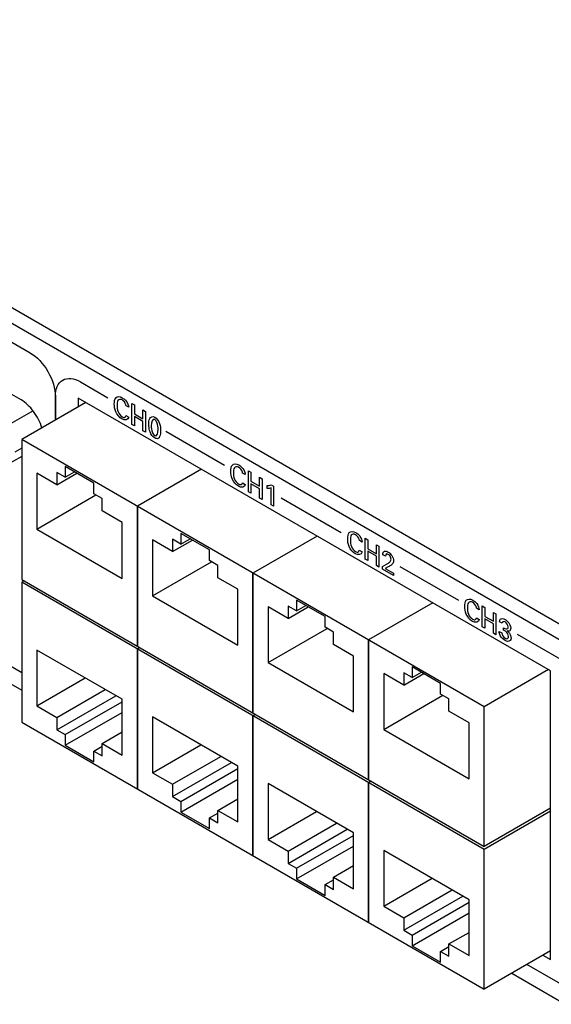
# Model space of a CAD drawing. Header units: inches. Extents: x 0 to 34, y 0 to 22.
# Tile 65 of 78: x 28.6 to 29.6, y 16.3 to 18.2. Entities that reach past the tile are written whole.
import ezdxf

# ---------------------------------------------------------------- set-up
doc = ezdxf.new("R2010")
doc.units = ezdxf.units.IN
doc.header["$LTSCALE"] = 1.87
doc.header["$MEASUREMENT"] = 0
doc.layers.get('0').update_dxf_attribs({"linetype": 'CONTINUOUS'})
doc.layers.add('02___PRT_ALL_AXES', color=7, linetype='CONTINUOUS')

msp = doc.modelspace()

# ---------------------------------------------------------------- linework, layer by layer
at = {"color": 7, "linetype": 'CONTINUOUS'}
for p, q in [((31.0105, 16.1876), (24.4256, 19.9897)), ((30.984, 16.1723), (24.3991, 19.9744)), ((29.5934, 16.9046), (28.6691, 17.4382)), ((28.6691, 17.4382), (28.6691, 17.4211)), ((28.684, 17.4297), (28.5583, 17.3571)), ((27.6237, 17.4063), (28.5583, 16.8666)), ((29.4635, 16.8345), (28.5583, 17.3571)), ((28.5583, 17.3571), (28.5583, 17.0836)), ((28.6993, 17.272), (28.6436, 17.3042)), ((28.6436, 17.3042), (28.6436, 17.2833)), ((28.6273, 17.2686), (28.588, 17.2913)), ((28.588, 17.2913), (28.588, 17.182)), ((28.6436, 17.2833), (28.6273, 17.2927)), ((28.6273, 17.2927), (28.6273, 17.2686)), ((28.6273, 17.2686), (28.6663, 17.2911)), ((28.6436, 17.2833), (28.6617, 17.2937)), ((28.9102, 17.299), (28.7846, 17.2265)), ((28.9103, 17.299), (28.7846, 17.2265)), ((28.6993, 17.2511), (28.6993, 17.272)), ((28.588, 17.182), (28.7035, 17.2487)), ((28.7157, 17.2417), (28.6993, 17.2511)), ((28.7157, 17.2176), (28.7157, 17.2417)), ((28.7846, 17.2265), (28.7846, 16.9529)), ((28.7846, 16.9529), (28.7846, 17.2265)), ((28.755, 17.1949), (28.7157, 17.2176)), ((28.755, 17.0856), (28.755, 17.1949)), ((28.588, 17.182), (28.755, 17.0856)), ((28.9256, 17.1414), (28.8699, 17.1735)), ((28.8699, 17.1735), (28.8699, 17.1526)), ((29.1365, 17.1684), (29.0109, 17.0958)), ((29.1366, 17.1683), (29.0109, 17.0958)), ((28.8536, 17.138), (28.8142, 17.1607)), ((28.8142, 17.1607), (28.8142, 17.0514)), ((28.8699, 17.1526), (28.8536, 17.1621)), ((28.8536, 17.1621), (28.8536, 17.138)), ((28.8536, 17.138), (28.8925, 17.1605)), ((28.8699, 17.1526), (28.888, 17.1631)), ((28.9256, 17.1205), (28.9256, 17.1414)), ((28.8142, 17.0514), (28.9298, 17.1181)), ((28.942, 17.111), (28.9256, 17.1205)), ((28.942, 17.0869), (28.942, 17.111)), ((29.0109, 17.0958), (29.0109, 16.8223)), ((29.0109, 16.8223), (29.0109, 17.0958)), ((28.5583, 17.0836), (29.4635, 16.561)), ((28.5632, 17.0808), (28.5583, 17.078)), ((29.4635, 16.5554), (28.5583, 17.078)), ((28.5583, 17.078), (28.5583, 16.8044)), ((28.9813, 17.0642), (28.942, 17.0869)), ((28.8142, 17.0514), (28.9813, 16.9549)), ((28.9813, 16.9549), (28.9813, 17.0642)), ((29.0798, 17.0073), (29.0405, 17.03)), ((29.0405, 17.03), (29.0405, 16.9207)), ((29.0962, 17.022), (29.0798, 17.0314)), ((29.0798, 17.0314), (29.0798, 17.0073)), ((29.0798, 17.0073), (29.1188, 17.0298)), ((29.1519, 17.0107), (29.0962, 17.0429)), ((29.0962, 17.0429), (29.0962, 17.022)), ((29.0962, 17.022), (29.1143, 17.0324)), ((29.3628, 17.0377), (29.2371, 16.9652)), ((29.3628, 17.0377), (29.2372, 16.9652)), ((29.1519, 16.9898), (29.1519, 17.0107)), ((29.0405, 16.9207), (29.156, 16.9874)), ((29.1682, 16.9804), (29.1519, 16.9898)), ((29.1682, 16.9563), (29.1682, 16.9804)), ((29.2075, 16.9336), (29.1682, 16.9563)), ((29.2371, 16.9652), (29.2371, 16.6916)), ((29.2372, 16.6916), (29.2372, 16.9652)), ((28.755, 16.8489), (28.588, 16.9453)), ((28.588, 16.9453), (28.588, 16.836)), ((28.7894, 16.9501), (28.7846, 16.9473)), ((28.7895, 16.9501), (28.7846, 16.9473)), ((28.7846, 16.9473), (28.7846, 16.6738)), ((28.7846, 16.6738), (28.7846, 16.9473)), ((29.2075, 16.8243), (29.2075, 16.9336)), ((29.0405, 16.9207), (29.2075, 16.8243)), ((29.3061, 16.8767), (29.2668, 16.8994)), ((29.2668, 16.8994), (29.2668, 16.7901)), ((29.3225, 16.8913), (29.3061, 16.9008)), ((29.3061, 16.9008), (29.3061, 16.8767)), ((29.3061, 16.8767), (29.3451, 16.8992)), ((29.3781, 16.8801), (29.3225, 16.9122)), ((29.3225, 16.9122), (29.3225, 16.8913)), ((29.3225, 16.8913), (29.3406, 16.9018)), ((29.5891, 16.907), (29.4635, 16.8345)), ((29.5934, 16.3397), (29.5934, 16.9046)), ((28.588, 16.836), (28.6826, 16.8907)), ((29.3781, 16.8592), (29.3781, 16.8801)), ((28.6273, 16.8133), (28.7219, 16.868)), ((29.2668, 16.7901), (29.3823, 16.8568)), ((29.3945, 16.8497), (29.3781, 16.8592)), ((28.6273, 16.7892), (28.7428, 16.8559)), ((28.6436, 16.7798), (28.755, 16.8441)), ((28.755, 16.7396), (28.755, 16.8489)), ((29.3945, 16.8256), (29.3945, 16.8497)), ((28.588, 16.836), (28.6273, 16.8133)), ((28.6436, 16.7589), (28.755, 16.8232)), ((29.0157, 16.8195), (29.0109, 16.8167)), ((29.0158, 16.8195), (29.0109, 16.8167)), ((29.4338, 16.8029), (29.3945, 16.8256)), ((29.4635, 16.561), (29.4635, 16.8345)), ((28.5583, 16.8044), (29.4635, 16.2818)), ((28.6273, 16.8133), (28.6273, 16.7892)), ((28.9813, 16.7182), (28.8142, 16.8147)), ((28.8142, 16.8147), (28.8142, 16.7054)), ((29.0109, 16.8167), (29.0109, 16.5431)), ((29.0109, 16.5431), (29.0109, 16.8167)), ((29.4338, 16.6936), (29.4338, 16.8029)), ((28.6273, 16.7892), (28.6436, 16.7798)), ((28.6436, 16.7798), (28.6436, 16.7589)), ((28.7157, 16.7623), (28.755, 16.785)), ((29.2668, 16.7901), (29.4338, 16.6936)), ((28.7157, 16.7623), (28.755, 16.7396)), ((28.7157, 16.7382), (28.7157, 16.7623)), ((28.8142, 16.7054), (28.9089, 16.76)), ((28.6436, 16.7589), (28.6993, 16.7267)), ((28.6993, 16.7476), (28.7157, 16.7571)), ((28.6993, 16.7476), (28.7157, 16.7382)), ((28.6993, 16.7267), (28.6993, 16.7476)), ((28.8536, 16.6827), (28.9482, 16.7373)), ((28.8536, 16.6586), (28.9691, 16.7253)), ((28.8142, 16.7054), (28.8536, 16.6827)), ((28.8699, 16.6491), (28.9813, 16.7134)), ((28.9813, 16.6089), (28.9813, 16.7182)), ((28.8699, 16.6282), (28.9813, 16.6925)), ((29.2075, 16.5876), (29.0405, 16.684)), ((29.0405, 16.684), (29.0405, 16.5747)), ((29.242, 16.6888), (29.2371, 16.686)), ((29.2371, 16.686), (29.2371, 16.4125)), ((29.242, 16.6888), (29.2372, 16.686)), ((29.2372, 16.4125), (29.2372, 16.686)), ((28.8536, 16.6827), (28.8536, 16.6586)), ((28.8536, 16.6586), (28.8699, 16.6491)), ((28.8699, 16.6491), (28.8699, 16.6282)), ((28.942, 16.6316), (28.9813, 16.6543)), ((28.8699, 16.6282), (28.9256, 16.5961)), ((28.9256, 16.617), (28.942, 16.6264)), ((28.942, 16.6316), (28.9813, 16.6089)), ((28.942, 16.6075), (28.942, 16.6316)), ((29.0405, 16.5747), (29.1352, 16.6294)), ((29.5934, 16.6359), (29.4635, 16.561)), ((29.5934, 16.6304), (29.4635, 16.5554)), ((28.9256, 16.617), (28.942, 16.6075)), ((28.9256, 16.5961), (28.9256, 16.617)), ((29.0798, 16.552), (29.1745, 16.6067)), ((29.0798, 16.5279), (29.1954, 16.5946)), ((29.2075, 16.4783), (29.2075, 16.5876)), ((29.0405, 16.5747), (29.0798, 16.552)), ((29.0962, 16.5185), (29.2075, 16.5828)), ((29.0798, 16.552), (29.0798, 16.5279)), ((29.0962, 16.4976), (29.2075, 16.5619)), ((29.4338, 16.4569), (29.2668, 16.5534)), ((29.2668, 16.5534), (29.2668, 16.4441)), ((29.4635, 16.2818), (29.4635, 16.5554)), ((29.0798, 16.5279), (29.0962, 16.5185)), ((29.0962, 16.5185), (29.0962, 16.4976)), ((29.1682, 16.501), (29.2075, 16.5237)), ((29.0962, 16.4976), (29.1519, 16.4654)), ((29.1519, 16.4863), (29.1682, 16.4958)), ((29.1682, 16.501), (29.2075, 16.4783)), ((29.1682, 16.4769), (29.1682, 16.501)), ((29.2668, 16.4441), (29.3614, 16.4987)), ((29.1519, 16.4863), (29.1682, 16.4769)), ((29.1519, 16.4654), (29.1519, 16.4863)), ((29.3061, 16.4214), (29.4008, 16.476)), ((29.3061, 16.3973), (29.4216, 16.464)), ((29.3225, 16.3878), (29.4338, 16.4521)), ((29.4338, 16.3476), (29.4338, 16.4569)), ((29.2668, 16.4441), (29.3061, 16.4214)), ((29.3061, 16.4214), (29.3061, 16.3973)), ((29.3225, 16.3669), (29.4338, 16.4312)), ((29.3061, 16.3973), (29.3225, 16.3878)), ((29.3225, 16.3878), (29.3225, 16.3669)), ((29.3945, 16.3703), (29.4338, 16.393)), ((29.3225, 16.3669), (29.3781, 16.3348)), ((29.3781, 16.3557), (29.3945, 16.3651)), ((29.3781, 16.3557), (29.3945, 16.3462)), ((29.3781, 16.3348), (29.3781, 16.3557)), ((29.3945, 16.3703), (29.4338, 16.3476)), ((29.3945, 16.3462), (29.3945, 16.3703)), ((29.5934, 16.3568), (29.4635, 16.2818)), ((29.5785, 16.3482), (29.5934, 16.3397)), ((29.5173, 16.3129), (30.3251, 15.8465))]:
    msp.add_line(p, q, dxfattribs=at)
at = {"color": 40, "linetype": 'CONTINUOUS'}
for p, q in [((27.6342, 18.0699), (28.575, 17.5267)), ((28.6732, 17.47), (28.727, 17.439)), ((28.6241, 17.3951), (28.6241, 17.4417)), ((28.6241, 17.4417), (28.6241, 17.3951)), ((28.5583, 16.9009), (27.6533, 17.4234)), ((28.7678, 17.4202), (28.7625, 17.4232)), ((28.7739, 17.4277), (28.7788, 17.4248)), ((28.7739, 17.3868), (28.7739, 17.4277)), ((28.7788, 17.4248), (28.7788, 17.4073)), ((28.7956, 17.4151), (28.8006, 17.4123)), ((28.7956, 17.3975), (28.7956, 17.4151)), ((28.7623, 17.4042), (28.7677, 17.4011)), ((28.7788, 17.4073), (28.7956, 17.3975)), ((28.7956, 17.3927), (28.7788, 17.4024)), ((28.7788, 17.4024), (28.7788, 17.3839)), ((28.8006, 17.4123), (28.8006, 17.3714)), ((28.7788, 17.3839), (28.7739, 17.3868)), ((28.7956, 17.3742), (28.7956, 17.3927)), ((28.8006, 17.3714), (28.7956, 17.3742)), ((28.8404, 17.3735), (28.955, 17.3073)), ((28.9958, 17.2885), (28.9905, 17.2915)), ((29.0019, 17.296), (29.0068, 17.2932)), ((29.0019, 17.2551), (29.0019, 17.296)), ((29.0068, 17.2932), (29.0068, 17.2756)), ((29.0237, 17.2835), (29.0286, 17.2806)), ((29.0237, 17.2659), (29.0237, 17.2835)), ((29.0286, 17.2806), (29.0286, 17.2397)), ((28.9903, 17.2726), (28.9957, 17.2695)), ((29.0068, 17.2756), (29.0237, 17.2659)), ((29.0237, 17.261), (29.0068, 17.2707)), ((29.0068, 17.2707), (29.0068, 17.2523)), ((29.0237, 17.2425), (29.0237, 17.261)), ((29.0385, 17.2614), (29.0385, 17.267)), ((29.0464, 17.2294), (29.0464, 17.2625)), ((29.0467, 17.2685), (29.0511, 17.2659)), ((29.0511, 17.2659), (29.0511, 17.2267)), ((29.0068, 17.2523), (29.0019, 17.2551)), ((29.0286, 17.2397), (29.0237, 17.2425)), ((29.0662, 17.2431), (29.1838, 17.1752)), ((29.0511, 17.2267), (29.0464, 17.2294)), ((29.2245, 17.1564), (29.2193, 17.1595)), ((29.2307, 17.1639), (29.2356, 17.1611)), ((29.2307, 17.123), (29.2307, 17.1639)), ((29.2356, 17.1611), (29.2356, 17.1435)), ((29.2524, 17.1514), (29.2573, 17.1485)), ((29.2524, 17.1338), (29.2524, 17.1514)), ((29.2573, 17.1485), (29.2573, 17.1076)), ((29.219, 17.1405), (29.2244, 17.1374)), ((29.2356, 17.1435), (29.2524, 17.1338)), ((29.2524, 17.1289), (29.2356, 17.1387)), ((29.2356, 17.1387), (29.2356, 17.1202)), ((29.2524, 17.1105), (29.2524, 17.1289)), ((29.2701, 17.1288), (29.2649, 17.1318)), ((29.2356, 17.1202), (29.2307, 17.123)), ((29.2573, 17.1076), (29.2524, 17.1105)), ((29.2644, 17.1087), (29.2733, 17.1137)), ((29.2644, 17.1035), (29.2644, 17.1087)), ((29.2758, 17.108), (29.2699, 17.1049)), ((29.2983, 17.1091), (29.4129, 17.0429)), ((29.286, 17.0911), (29.2644, 17.1035)), ((29.2699, 17.1049), (29.286, 17.0955)), ((29.286, 17.0955), (29.286, 17.0911)), ((29.4598, 17.0316), (29.4647, 17.0288)), ((29.4598, 16.9907), (29.4598, 17.0316)), ((29.4537, 17.0241), (29.4484, 17.0272)), ((29.4647, 17.0288), (29.4647, 17.0112)), ((29.4647, 17.0112), (29.4816, 17.0015)), ((29.4816, 17.0191), (29.4865, 17.0162)), ((29.4816, 17.0015), (29.4816, 17.0191)), ((29.4865, 17.0162), (29.4865, 16.9753)), ((29.4482, 17.0082), (29.4536, 17.0051)), ((29.4816, 16.9966), (29.4647, 17.0063)), ((29.4647, 17.0063), (29.4647, 16.9879)), ((29.4816, 16.9781), (29.4816, 16.9966)), ((29.4983, 16.9977), (29.4934, 17.0006)), ((29.4647, 16.9879), (29.4598, 16.9907)), ((29.4865, 16.9753), (29.4816, 16.9781)), ((29.4928, 16.9817), (29.498, 16.9787)), ((29.5014, 16.9845), (29.5014, 16.9891)), ((29.5278, 16.9766), (30.4686, 16.4334)), ((30.3251, 15.8807), (29.547, 16.33))]:
    msp.add_line(p, q, dxfattribs=at)
for points in [[(28.575, 17.5267), (28.5875, 17.5195), (28.6135, 17.4923), (28.6241, 17.4561), (28.6241, 17.4417)], [(28.6241, 17.4417), (28.6241, 17.4562), (28.6347, 17.4801), (28.6607, 17.4773), (28.6732, 17.47)], [(28.7677, 17.4011), (28.7671, 17.3951), (28.7599, 17.3942), (28.7544, 17.3974)], [(28.7548, 17.4018), (28.7568, 17.4006), (28.7591, 17.4001), (28.7605, 17.4009)], [(28.7605, 17.4009), (28.7615, 17.4015), (28.762, 17.4028), (28.7623, 17.4042)], [(28.8186, 17.3964), (28.8135, 17.3994), (28.8119, 17.3902), (28.8119, 17.3842)], [(28.8185, 17.3649), (28.8236, 17.362), (28.8252, 17.3709), (28.8252, 17.3767)], [(28.8185, 17.3602), (28.8149, 17.3623), (28.811, 17.3674), (28.8094, 17.372)], [(28.8253, 17.3593), (28.8235, 17.3584), (28.8209, 17.3588), (28.8185, 17.3602)], [(28.9957, 17.2695), (28.9951, 17.2635), (28.9879, 17.2626), (28.9824, 17.2657)], [(28.9828, 17.2702), (28.9849, 17.269), (28.9871, 17.2684), (28.9886, 17.2693)], [(28.9886, 17.2693), (28.9895, 17.2699), (28.99, 17.2712), (28.9903, 17.2726)], [(29.0385, 17.267), (29.0414, 17.2671), (29.0442, 17.2675), (29.0467, 17.2685)], [(29.0464, 17.2625), (29.044, 17.2615), (29.0413, 17.2613), (29.0385, 17.2614)], [(29.2244, 17.1374), (29.2238, 17.1314), (29.2167, 17.1305), (29.2112, 17.1337)], [(29.2116, 17.1381), (29.2136, 17.1369), (29.2159, 17.1363), (29.2173, 17.1372)], [(29.2173, 17.1372), (29.2182, 17.1378), (29.2188, 17.1391), (29.219, 17.1405)], [(29.2649, 17.1318), (29.265, 17.1348), (29.266, 17.1377), (29.268, 17.1386)], [(29.268, 17.1386), (29.27, 17.1394), (29.2728, 17.1386), (29.2754, 17.1371)], [(29.2733, 17.1137), (29.2752, 17.1147), (29.277, 17.1158), (29.2785, 17.1174)], [(29.2821, 17.112), (29.2802, 17.1104), (29.278, 17.1092), (29.2758, 17.108)], [(29.2785, 17.1174), (29.2798, 17.1187), (29.2811, 17.1204), (29.2811, 17.1229)], [(29.4536, 17.0051), (29.453, 16.9991), (29.4458, 16.9982), (29.4403, 17.0013)], [(29.4407, 17.0058), (29.4428, 17.0046), (29.4451, 17.004), (29.4465, 17.0049)], [(29.4465, 17.0049), (29.4474, 17.0055), (29.4479, 17.0068), (29.4482, 17.0082)], [(29.5045, 17.0003), (29.5018, 17.0019), (29.4986, 17.0007), (29.4983, 16.9977)], [(29.5105, 16.9907), (29.5105, 16.9938), (29.5072, 16.9988), (29.5045, 17.0003)], [(29.4948, 16.9736), (29.4934, 16.9762), (29.4929, 16.9792), (29.4928, 16.9817)], [(29.5042, 16.9641), (29.5008, 16.9661), (29.497, 16.9694), (29.4948, 16.9736)], [(29.498, 16.9787), (29.498, 16.9755), (29.5015, 16.9703), (29.5043, 16.9687)], [(29.5061, 16.9815), (29.5046, 16.9828), (29.503, 16.9837), (29.5014, 16.9845)], [(29.511, 16.9718), (29.511, 16.9748), (29.5087, 16.9795), (29.5061, 16.9815)]]:
    msp.add_open_spline(points, degree=3, dxfattribs=at)
for points, knots in [([(28.7395, 17.4266), (28.7395, 17.4314), (28.7408, 17.4417), (28.7504, 17.4418), (28.755, 17.4391)], [0, 0, 0, 0, 0.469739, 1, 1, 1, 1]), ([(28.7548, 17.4347), (28.7516, 17.4366), (28.745, 17.4352), (28.7448, 17.4274), (28.7448, 17.4236)], [0, 0, 0, 0, 0.499754, 1, 1, 1, 1]), ([(28.7625, 17.4232), (28.7624, 17.4238), (28.7619, 17.4281), (28.7577, 17.433), (28.7548, 17.4347)], [0, 0, 0, 0, 0.148078, 1, 1, 1, 1]), ([(28.755, 17.4391), (28.7578, 17.4375), (28.764, 17.4328), (28.7675, 17.4239), (28.7678, 17.4202)], [0, 0, 0, 0, 0.469068, 1, 1, 1, 1]), ([(28.7544, 17.3974), (28.7498, 17.4), (28.7406, 17.4108), (28.7395, 17.422), (28.7395, 17.4266)], [0, 0, 0, 0, 0.536064, 1, 1, 1, 1]), ([(28.7448, 17.4236), (28.7448, 17.4199), (28.7451, 17.4118), (28.7517, 17.4036), (28.7548, 17.4018)], [0, 0, 0, 0, 0.512334, 1, 1, 1, 1]), ([(28.8072, 17.3867), (28.8072, 17.3909), (28.8071, 17.4001), (28.8146, 17.4033), (28.8186, 17.401)], [0, 0, 0, 0, 0.477839, 1, 1, 1, 1]), ([(28.8186, 17.401), (28.8224, 17.3988), (28.8299, 17.3879), (28.83, 17.3787), (28.83, 17.3744)], [0, 0, 0, 0, 0.503988, 1, 1, 1, 1]), ([(28.8252, 17.3767), (28.8252, 17.3788), (28.8254, 17.3844), (28.8221, 17.3944), (28.8186, 17.3964)], [0, 0, 0, 0, 0.351669, 1, 1, 1, 1]), ([(28.8094, 17.372), (28.8091, 17.3729), (28.8075, 17.378), (28.8072, 17.3829), (28.8072, 17.3867)], [0, 0, 0, 0, 0.175056, 1, 1, 1, 1]), ([(28.8119, 17.3842), (28.8119, 17.3822), (28.8118, 17.3767), (28.8151, 17.3669), (28.8185, 17.3649)], [0, 0, 0, 0, 0.339307, 1, 1, 1, 1]), ([(28.83, 17.3744), (28.83, 17.3724), (28.8298, 17.3662), (28.8279, 17.3607), (28.8253, 17.3593)], [0, 0, 0, 0, 0.330177, 1, 1, 1, 1]), ([(28.9676, 17.2949), (28.9676, 17.2997), (28.9688, 17.31), (28.9784, 17.3102), (28.9831, 17.3075)], [0, 0, 0, 0, 0.469743, 1, 1, 1, 1]), ([(28.9829, 17.303), (28.9796, 17.3049), (28.973, 17.3035), (28.9728, 17.2957), (28.9728, 17.292)], [0, 0, 0, 0, 0.49975, 1, 1, 1, 1]), ([(28.9905, 17.2915), (28.9904, 17.2922), (28.9899, 17.2964), (28.9858, 17.3014), (28.9829, 17.303)], [0, 0, 0, 0, 0.148078, 1, 1, 1, 1]), ([(28.9831, 17.3075), (28.9858, 17.3059), (28.9921, 17.3012), (28.9955, 17.2922), (28.9958, 17.2885)], [0, 0, 0, 0, 0.469076, 1, 1, 1, 1]), ([(28.9824, 17.2657), (28.9779, 17.2684), (28.9686, 17.2792), (28.9676, 17.2904), (28.9676, 17.2949)], [0, 0, 0, 0, 0.536067, 1, 1, 1, 1]), ([(28.9728, 17.292), (28.9728, 17.2883), (28.9731, 17.2802), (28.9798, 17.2719), (28.9828, 17.2702)], [0, 0, 0, 0, 0.512338, 1, 1, 1, 1]), ([(29.1963, 17.1629), (29.1963, 17.1677), (29.1976, 17.1779), (29.2071, 17.1781), (29.2118, 17.1754)], [0, 0, 0, 0, 0.469743, 1, 1, 1, 1]), ([(29.2116, 17.171), (29.2084, 17.1728), (29.2018, 17.1714), (29.2016, 17.1636), (29.2016, 17.1599)], [0, 0, 0, 0, 0.49975, 1, 1, 1, 1]), ([(29.2193, 17.1595), (29.2192, 17.1601), (29.2186, 17.1643), (29.2145, 17.1693), (29.2116, 17.171)], [0, 0, 0, 0, 0.14808, 1, 1, 1, 1]), ([(29.2118, 17.1754), (29.2146, 17.1738), (29.2208, 17.1691), (29.2243, 17.1602), (29.2245, 17.1564)], [0, 0, 0, 0, 0.469068, 1, 1, 1, 1]), ([(29.2112, 17.1337), (29.2066, 17.1363), (29.1974, 17.1471), (29.1963, 17.1583), (29.1963, 17.1629)], [0, 0, 0, 0, 0.536067, 1, 1, 1, 1]), ([(29.2016, 17.1599), (29.2016, 17.1562), (29.2018, 17.1481), (29.2085, 17.1398), (29.2116, 17.1381)], [0, 0, 0, 0, 0.512338, 1, 1, 1, 1]), ([(29.2756, 17.1324), (29.2745, 17.1331), (29.2713, 17.1344), (29.2701, 17.131), (29.2701, 17.1288)], [0, 0, 0, 0, 0.362891, 1, 1, 1, 1]), ([(29.2754, 17.1371), (29.2779, 17.1357), (29.2837, 17.1309), (29.2859, 17.1229), (29.2859, 17.1196)], [0, 0, 0, 0, 0.474347, 1, 1, 1, 1]), ([(29.2811, 17.1229), (29.2811, 17.125), (29.2796, 17.1297), (29.2766, 17.1319), (29.2756, 17.1324)], [0, 0, 0, 0, 0.650996, 1, 1, 1, 1]), ([(29.2859, 17.1196), (29.2859, 17.119), (29.2858, 17.1154), (29.2837, 17.1135), (29.2821, 17.112)], [0, 0, 0, 0, 0.167794, 1, 1, 1, 1]), ([(29.4255, 17.0305), (29.4255, 17.0353), (29.4267, 17.0456), (29.4363, 17.0458), (29.441, 17.0431)], [0, 0, 0, 0, 0.469739, 1, 1, 1, 1]), ([(29.4403, 17.0013), (29.4358, 17.004), (29.4266, 17.0148), (29.4255, 17.026), (29.4255, 17.0305)], [0, 0, 0, 0, 0.536064, 1, 1, 1, 1]), ([(29.4408, 17.0387), (29.4375, 17.0405), (29.431, 17.0391), (29.4307, 17.0313), (29.4307, 17.0276)], [0, 0, 0, 0, 0.499754, 1, 1, 1, 1]), ([(29.4484, 17.0272), (29.4484, 17.0278), (29.4478, 17.032), (29.4437, 17.037), (29.4408, 17.0387)], [0, 0, 0, 0, 0.148078, 1, 1, 1, 1]), ([(29.441, 17.0431), (29.4437, 17.0415), (29.45, 17.0368), (29.4534, 17.0278), (29.4537, 17.0241)], [0, 0, 0, 0, 0.469068, 1, 1, 1, 1]), ([(29.4307, 17.0276), (29.4307, 17.0239), (29.431, 17.0158), (29.4377, 17.0075), (29.4407, 17.0058)], [0, 0, 0, 0, 0.512334, 1, 1, 1, 1]), ([(29.4934, 17.0006), (29.4934, 17.0026), (29.4947, 17.0081), (29.5009, 17.007), (29.5044, 17.0049)], [0, 0, 0, 0, 0.332952, 1, 1, 1, 1]), ([(29.5044, 17.0049), (29.506, 17.004), (29.5112, 17.0005), (29.5155, 16.992), (29.5155, 16.9879)], [0, 0, 0, 0, 0.31981, 1, 1, 1, 1]), ([(29.5014, 16.9891), (29.5043, 16.9872), (29.5094, 16.9851), (29.5105, 16.9894), (29.5105, 16.9907)], [0, 0, 0, 0, 0.714509, 1, 1, 1, 1]), ([(29.5043, 16.9687), (29.5053, 16.9681), (29.5086, 16.9666), (29.511, 16.9692), (29.511, 16.9718)], [0, 0, 0, 0, 0.318927, 1, 1, 1, 1]), ([(29.5155, 16.9879), (29.5155, 16.9851), (29.5134, 16.9817), (29.5098, 16.9822), (29.5087, 16.9826)], [0, 0, 0, 0, 0.679505, 1, 1, 1, 1]), ([(29.5087, 16.9826), (29.5102, 16.9815), (29.5141, 16.9778), (29.516, 16.9717), (29.516, 16.9689)], [0, 0, 0, 0, 0.381777, 1, 1, 1, 1]), ([(29.516, 16.9689), (29.516, 16.9646), (29.5115, 16.9606), (29.5059, 16.9631), (29.5042, 16.9641)], [0, 0, 0, 0, 0.681941, 1, 1, 1, 1])]:
    msp.add_open_spline(points, degree=3, knots=knots, dxfattribs=at)
at = {"layer": '02___PRT_ALL_AXES', "color": 7, "linetype": 'CONTINUOUS'}
for p, q in [((28.5571, 17.4348), (28.5162, 17.4584)), ((28.5805, 17.4134), (28.5259, 17.3819)), ((28.5583, 17.3404), (28.545, 17.3327)), ((28.5583, 17.3243), (28.5259, 17.3056))]:
    msp.add_line(p, q, dxfattribs=at)
msp.add_open_spline([(28.5978, 17.3799), (28.5961, 17.3856), (28.5915, 17.3969), (28.5821, 17.4122), (28.5706, 17.4252), (28.5617, 17.4321), (28.5571, 17.4348)], degree=3, knots=[0, 0, 0, 0, 0.257082, 0.518961, 0.771034, 1, 1, 1, 1], dxfattribs=at)

doc.saveas('drawing.dxf')
